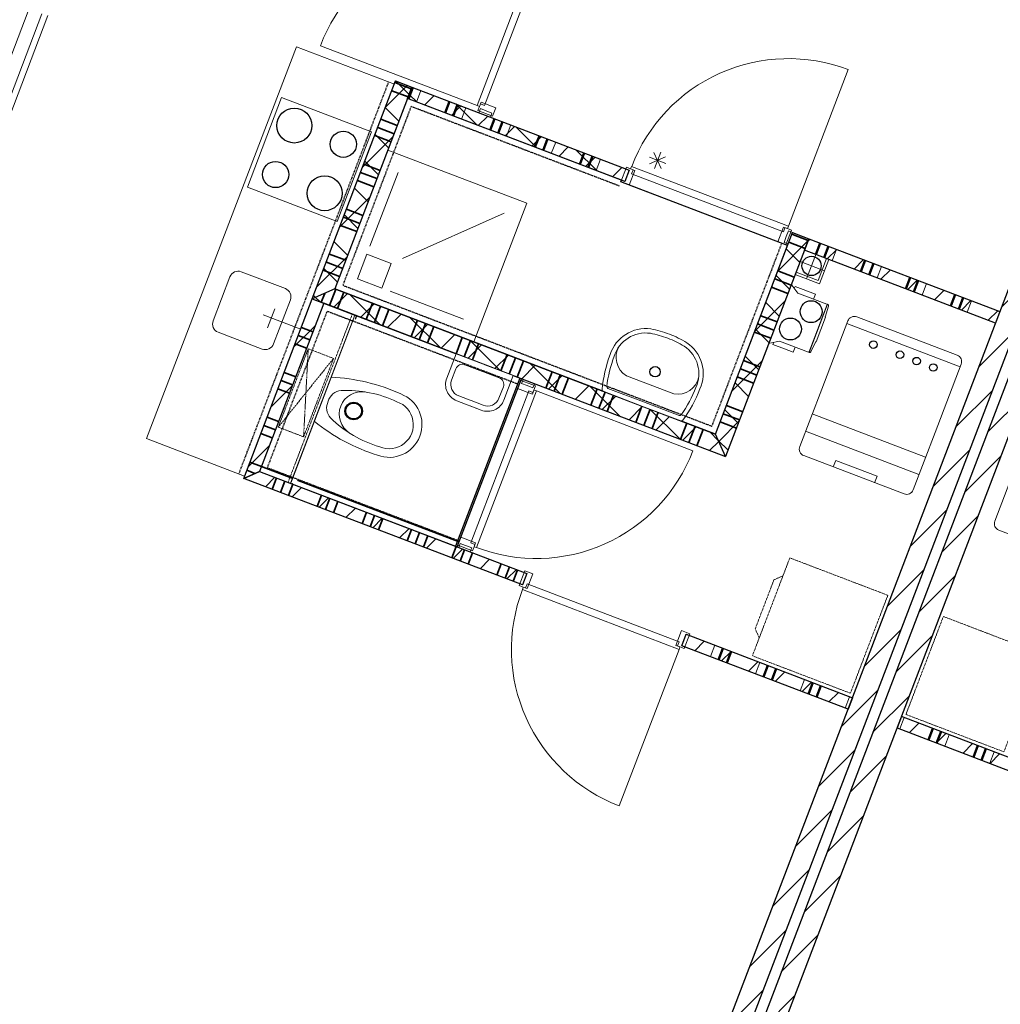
# Model space of a CAD drawing. Extents: x -1000932 to 2054797, y 285738 to 764020.
# Tile 77 of 256: x -323336 to -317727, y 579000 to 584634. Entities that reach past the tile are written whole.
import ezdxf

# ---------------------------------------------------------------- set-up
doc = ezdxf.new("R2010")
doc.units = 0
doc.header["$MEASUREMENT"] = 0
doc.set_wipeout_variables(frame=1)
doc.linetypes.add('DASHED', pattern=[0.75, 0.5, -0.25])
doc.layers.add('31.', color=7, linetype='CONTINUOUS')
doc.layers.add('HATCH_REACTORS', color=7, linetype='CONTINUOUS')
pattern_1 = [(45, (-31791.21, 918770.12), (106.06602, -106.066015), [])]
pattern_2 = [(135, (-31791.21, 918982.25), (106.066017, 106.06602), [])]

msp = doc.modelspace()

# ---------------------------------------------------------------- hatches: boundary and pattern name
at = {"layer": '31.', "linetype": 'Continuous'}
h = msp.add_hatch(dxfattribs=at)
h.set_pattern_fill('ARKEY_P_050A40_12', style=0, pattern_type=0)
h.set_pattern_definition(pattern_1)
h.paths.add_polyline_path([(-320096.901, 576428.154), (-320208.994, 576470.967), (-316302.026, 586700.248), (-316189.932, 586657.404)], flags=0)
h = msp.add_hatch(dxfattribs=at)
h.set_pattern_fill('ARKEY_P_050A40_12', style=0, pattern_type=0)
h.set_pattern_definition(pattern_1)
h.paths.add_polyline_path([(-320040.838, 576406.748), (-319928.744, 576363.904), (-316021.776, 586593.186), (-316133.869, 586635.998)], flags=0)
h = msp.add_hatch(dxfattribs=at)
h.set_pattern_fill('ARKEY_P_050A40_17', style=0, pattern_type=0)
h.set_pattern_definition(pattern_2)
h.paths.add_polyline_path([(-321532.932, 583094.279), (-321662.026, 583036.561), (-321185.713, 584283.686), (-321092.276, 584247.998)], flags=0)
h = msp.add_hatch(dxfattribs=at)
h.set_pattern_fill('ARKEY_P_050A40_18', style=0, pattern_type=0)
h.set_pattern_definition(pattern_1)
h.paths.add_polyline_path([(-321532.932, 583094.279), (-321662.026, 583036.561), (-321185.713, 584283.686), (-321092.276, 584247.998)], flags=0)
h = msp.add_hatch(dxfattribs=at)
h.set_pattern_fill('ARKEY_P_050A40_17', style=0, pattern_type=0)
h.set_pattern_definition(pattern_2)
h.paths.add_polyline_path([(-319849.807, 583773.467), (-319874.807, 583708.061), (-321117.244, 584182.592), (-321092.276, 584247.998)], flags=0)
h = msp.add_hatch(dxfattribs=at)
h.set_pattern_fill('ARKEY_P_050A40_18', style=0, pattern_type=0)
h.set_pattern_definition(pattern_1)
h.paths.add_polyline_path([(-319849.807, 583773.467), (-319874.807, 583708.061), (-321117.244, 584182.592), (-321092.276, 584247.998)], flags=0)
h = msp.add_hatch(dxfattribs=at)
h.set_pattern_fill('ARKEY_P_050A40_17', style=0, pattern_type=0)
h.set_pattern_definition(pattern_2)
h.paths.add_polyline_path([(-319298.557, 582133.842), (-319356.276, 582262.936), (-318915.651, 583416.654), (-318822.213, 583380.967)], flags=0)
h = msp.add_hatch(dxfattribs=at)
h.set_pattern_fill('ARKEY_P_050A40_18', style=0, pattern_type=0)
h.set_pattern_definition(pattern_1)
h.paths.add_polyline_path([(-319298.557, 582133.842), (-319356.276, 582262.936), (-318915.651, 583416.654), (-318822.213, 583380.967)], flags=0)
h = msp.add_hatch(dxfattribs=at)
h.set_pattern_fill('ARKEY_P_050A40_12', style=0, pattern_type=0)
h.set_pattern_definition(pattern_1)
h.paths.add_polyline_path([(-317729.244, 582963.529), (-317754.213, 582898.123), (-318847.182, 583315.592), (-318822.213, 583380.967)], flags=0)
h = msp.add_hatch(dxfattribs=at)
h.set_pattern_fill('ARKEY_P_050A40_17', style=0, pattern_type=0)
h.set_pattern_definition(pattern_2)
h.paths.add_polyline_path([(-319298.557, 582133.842), (-319356.276, 582262.936), (-321532.932, 583094.279), (-321662.026, 583036.561)], flags=0)
h = msp.add_hatch(dxfattribs=at)
h.set_pattern_fill('ARKEY_P_050A40_18', style=0, pattern_type=0)
h.set_pattern_definition(pattern_1)
h.paths.add_polyline_path([(-319298.557, 582133.842), (-319356.276, 582262.936), (-321532.932, 583094.279), (-321662.026, 583036.561)], flags=0)
h = msp.add_hatch(dxfattribs=at)
h.set_pattern_fill('ARKEY_P_050A40_12', style=0, pattern_type=0)
h.set_pattern_definition(pattern_1)
h.paths.add_polyline_path([(-321662.026, 583036.561), (-321596.619, 583011.561), (-321964.151, 582049.373), (-322054.494, 582008.936)], flags=0)
h = msp.add_hatch(dxfattribs=at)
h.set_pattern_fill('ARKEY_P_050A40_12', style=0, pattern_type=0)
h.set_pattern_definition(pattern_1)
h.paths.add_polyline_path([(-322054.494, 582008.936), (-321964.151, 582049.373), (-320434.432, 581465.092), (-320459.401, 581399.717)], flags=0)
h = msp.add_hatch(dxfattribs=at)
h.set_pattern_fill('ARKEY_P_050A40_12', style=0, pattern_type=0)
h.set_pattern_definition(pattern_1)
h.paths.add_polyline_path([(-319548.557, 581051.842), (-319523.588, 581117.217), (-318573.057, 580754.186), (-318598.026, 580688.779)], flags=0)
h = msp.add_hatch(dxfattribs=at)
h.set_pattern_fill('ARKEY_P_050A40_12', style=0, pattern_type=0)
h.set_pattern_definition(pattern_1)
h.paths.add_polyline_path([(-317367.244, 580218.686), (-317342.276, 580284.092), (-318292.807, 580647.123), (-318317.776, 580581.748)], flags=0)

# ---------------------------------------------------------------- linework, layer by layer
at = {"layer": '31.', "color": 7, "linetype": 'Continuous', "lineweight": 35}
for p, q in [((-321189.276, 584274.342), (-321095.838, 584238.654)), ((-321207.119, 584227.623), (-321113.682, 584191.936)), ((-321269.557, 584064.154), (-321176.119, 584028.467)), ((-321269.557, 584064.154), (-321176.119, 584028.467)), ((-321287.401, 584017.436), (-321193.963, 583981.748)), ((-321305.244, 583970.748), (-321211.807, 583935.061)), ((-321385.526, 583760.529), (-321292.088, 583724.873)), ((-321367.682, 583807.248), (-321274.244, 583771.561)), ((-321367.682, 583807.248), (-321274.244, 583771.561)), ((-321403.369, 583713.842), (-321309.932, 583678.154)), ((-321465.776, 583550.342), (-321372.369, 583514.654)), ((-321465.776, 583550.342), (-321372.369, 583514.654)), ((-321483.619, 583503.623), (-321390.213, 583467.967)), ((-321501.463, 583456.936), (-321408.057, 583421.248)), ((-318937.057, 583360.623), (-318843.619, 583324.904)), ((-318919.213, 583407.311), (-318825.776, 583371.623)), ((-321581.744, 583246.748), (-321488.338, 583211.061)), ((-321563.901, 583293.436), (-321470.494, 583257.779)), ((-321563.901, 583293.436), (-321470.494, 583257.779)), ((-321599.588, 583200.029), (-321506.182, 583164.342)), ((-318999.494, 583197.123), (-318906.057, 583161.436)), ((-318999.494, 583197.123), (-318906.057, 583161.436)), ((-319017.338, 583150.404), (-318923.901, 583114.717)), ((-321563.932, 582999.092), (-321528.244, 583092.498)), ((-319035.182, 583103.717), (-318941.744, 583068.029)), ((-321610.651, 583016.936), (-321591.026, 583068.311)), ((-321610.651, 583016.936), (-321591.026, 583068.311)), ((-321517.213, 582981.279), (-321481.557, 583074.654)), ((-321353.744, 582918.811), (-321318.057, 583012.217)), ((-321353.744, 582918.811), (-321318.057, 583012.217)), ((-321307.026, 582900.998), (-321271.369, 582994.373)), ((-321260.307, 582883.154), (-321224.651, 582976.529)), ((-321096.838, 582820.717), (-321061.182, 582914.092)), ((-321096.838, 582820.717), (-321061.182, 582914.092)), ((-319097.619, 582940.217), (-319004.182, 582904.529)), ((-319097.619, 582940.217), (-319004.182, 582904.529)), ((-321659.057, 582848.092), (-321724.463, 582873.092)), ((-321050.119, 582802.873), (-321014.463, 582896.248)), ((-321003.432, 582785.029), (-320967.744, 582878.404)), ((-319115.463, 582893.498), (-319022.026, 582857.842)), ((-321676.901, 582801.404), (-321742.307, 582826.373)), ((-320839.932, 582722.592), (-320804.276, 582815.967)), ((-320839.932, 582722.592), (-320804.276, 582815.967)), ((-320793.244, 582704.748), (-320757.557, 582798.123)), ((-319133.276, 582846.811), (-319039.869, 582811.123)), ((-321694.744, 582754.686), (-321760.151, 582779.654)), ((-321694.744, 582754.686), (-321760.151, 582779.654)), ((-320746.526, 582686.904), (-320710.838, 582780.279)), ((-320583.026, 582624.467), (-320547.369, 582717.842)), ((-320583.026, 582624.467), (-320547.369, 582717.842)), ((-320536.338, 582606.623), (-320500.651, 582700.029)), ((-320489.619, 582588.779), (-320453.963, 582682.186)), ((-319195.744, 582683.311), (-319102.307, 582647.654)), ((-319195.744, 582683.311), (-319102.307, 582647.654)), ((-319213.557, 582636.623), (-319120.151, 582600.936)), ((-321775.026, 582544.498), (-321840.432, 582569.467)), ((-321757.182, 582591.217), (-321822.588, 582616.186)), ((-320326.151, 582526.311), (-320290.463, 582619.748)), ((-320326.151, 582526.311), (-320290.463, 582619.748)), ((-320279.432, 582508.467), (-320243.776, 582601.904)), ((-320232.744, 582490.623), (-320197.057, 582584.061)), ((-319231.401, 582589.904), (-319137.994, 582554.217)), ((-321792.869, 582497.779), (-321858.276, 582522.779)), ((-321792.869, 582497.779), (-321858.276, 582522.779)), ((-320069.244, 582428.186), (-320033.557, 582521.623)), ((-320069.244, 582428.186), (-320033.557, 582521.623)), ((-320022.557, 582410.342), (-319986.869, 582503.779)), ((-319975.838, 582392.529), (-319940.151, 582485.936)), ((-319812.338, 582330.061), (-319776.682, 582423.498)), ((-319812.338, 582330.061), (-319776.682, 582423.498)), ((-319765.651, 582312.248), (-319729.963, 582405.654)), ((-319293.838, 582426.404), (-319200.432, 582390.748)), ((-319293.838, 582426.404), (-319200.432, 582390.748)), ((-321855.307, 582334.311), (-321920.682, 582359.279)), ((-319718.932, 582294.404), (-319683.244, 582387.811)), ((-319311.682, 582379.717), (-319218.276, 582344.029)), ((-321873.151, 582287.623), (-321938.526, 582312.561)), ((-319555.463, 582231.967), (-319519.776, 582325.373)), ((-319555.463, 582231.967), (-319519.776, 582325.373)), ((-319508.744, 582214.123), (-319473.057, 582307.529)), ((-319462.026, 582196.279), (-319426.338, 582289.686)), ((-319329.526, 582332.998), (-319236.119, 582297.311)), ((-321890.994, 582240.904), (-321956.369, 582265.873)), ((-321890.994, 582240.904), (-321956.369, 582265.873)), ((-321953.432, 582077.404), (-322018.807, 582102.373)), ((-322054.463, 582008.967), (-322054.494, 582008.967)), ((-322054.463, 582008.967), (-322054.494, 582008.967)), ((-321989.932, 582037.842), (-322036.651, 582055.686)), ((-321866.026, 582011.904), (-321890.994, 581946.498)), ((-321819.338, 581994.061), (-321844.307, 581928.654)), ((-321772.619, 581976.217), (-321797.588, 581910.811)), ((-321772.619, 581976.217), (-321797.588, 581910.811)), ((-321609.119, 581913.779), (-321634.119, 581848.373)), ((-321562.432, 581895.936), (-321587.401, 581830.529)), ((-321515.713, 581878.092), (-321540.682, 581812.686)), ((-321515.713, 581878.092), (-321540.682, 581812.686)), ((-321352.244, 581815.654), (-321377.213, 581750.248)), ((-321305.526, 581797.811), (-321330.494, 581732.404)), ((-321258.807, 581779.967), (-321283.807, 581714.592)), ((-321258.807, 581779.967), (-321283.807, 581714.592)), ((-321095.338, 581717.529), (-321120.307, 581652.154)), ((-321048.619, 581699.686), (-321073.588, 581634.311)), ((-321001.901, 581681.842), (-321026.901, 581616.467)), ((-321001.901, 581681.842), (-321026.901, 581616.467)), ((-320838.432, 581619.404), (-320863.401, 581554.029)), ((-320791.713, 581601.561), (-320816.713, 581536.186)), ((-320745.026, 581583.717), (-320769.994, 581518.342)), ((-320745.026, 581583.717), (-320769.994, 581518.342)), ((-320581.526, 581521.279), (-320606.526, 581455.904)), ((-320534.838, 581503.467), (-320559.807, 581438.061)), ((-320488.119, 581485.623), (-320513.088, 581420.217)), ((-320488.119, 581485.623), (-320513.088, 581420.217))]:
    msp.add_line(p, q, dxfattribs=at)
at = {"layer": '31.', "color": 7, "linetype": 'Continuous', "lineweight": 50}
for p, q in [((-321112.588, 584180.811), (-321087.619, 584246.217)), ((-320902.401, 584100.529), (-320877.432, 584165.936)), ((-320855.682, 584082.686), (-320830.713, 584148.092)), ((-320645.494, 584002.404), (-320620.526, 584067.811)), ((-320598.776, 583984.561), (-320573.807, 584049.967)), ((-320388.588, 583904.279), (-320363.619, 583969.717)), ((-320341.901, 583886.467), (-320316.901, 583951.873)), ((-320131.682, 583806.186), (-320106.713, 583871.592)), ((-320084.994, 583788.342), (-320059.994, 583853.748)), ((-318781.807, 583290.623), (-318756.838, 583355.998)), ((-318735.088, 583272.779), (-318710.119, 583338.154)), ((-318524.901, 583192.498), (-318499.932, 583257.873)), ((-318478.182, 583174.654), (-318453.213, 583240.029)), ((-318267.994, 583094.342), (-318243.026, 583159.748)), ((-318221.307, 583076.529), (-318196.307, 583141.904)), ((-318011.119, 582996.248), (-317986.119, 583061.623)), ((-317964.401, 582978.404), (-317939.432, 583043.779)), ((-319313.401, 581036.936), (-319338.369, 580971.592)), ((-319266.682, 581019.092), (-319291.651, 580953.748)), ((-319056.494, 580938.811), (-319081.463, 580873.467)), ((-319009.776, 580920.967), (-319034.776, 580855.592)), ((-318799.588, 580840.686), (-318824.588, 580775.311)), ((-318752.901, 580822.873), (-318777.869, 580757.467)), ((-318137.932, 580513.061), (-318112.963, 580578.436)), ((-318091.244, 580495.217), (-318066.244, 580560.592)), ((-317881.057, 580414.936), (-317856.057, 580480.311)), ((-317834.338, 580397.092), (-317809.369, 580462.467))]:
    msp.add_line(p, q, dxfattribs=at)
at = {"layer": '31.', "color": 7, "linetype": 'Continuous', "lineweight": 13}
for p, q in [((-321065.869, 584162.967), (-321040.901, 584228.373)), ((-320902.401, 584100.529), (-320877.432, 584165.936)), ((-320808.963, 584064.842), (-320783.994, 584130.248)), ((-320645.494, 584002.404), (-320620.526, 584067.811)), ((-320552.088, 583966.748), (-320527.088, 584032.123)), ((-320388.588, 583904.279), (-320363.619, 583969.717)), ((-320295.182, 583868.623), (-320270.182, 583934.029)), ((-320131.682, 583806.186), (-320106.713, 583871.592)), ((-320038.276, 583770.498), (-320013.307, 583835.904)), ((-318781.807, 583290.623), (-318756.838, 583355.998)), ((-318688.369, 583254.936), (-318663.401, 583320.311)), ((-318524.901, 583192.498), (-318499.932, 583257.873)), ((-318431.463, 583156.842), (-318406.526, 583222.186)), ((-318267.994, 583094.342), (-318243.026, 583159.748)), ((-318174.588, 583058.686), (-318149.619, 583124.061)), ((-318011.119, 582996.248), (-317986.119, 583061.623)), ((-317917.682, 582960.561), (-317892.713, 583025.936)), ((-319360.119, 581054.779), (-319385.088, 580989.404)), ((-319266.682, 581019.092), (-319291.651, 580953.748)), ((-319103.213, 580956.654), (-319128.182, 580891.311)), ((-319009.776, 580920.967), (-319034.776, 580855.592)), ((-318846.307, 580858.529), (-318871.276, 580793.154)), ((-318752.901, 580822.873), (-318777.869, 580757.467)), ((-318589.401, 580760.404), (-318614.401, 580695.029)), ((-318301.432, 580575.498), (-318276.463, 580640.873)), ((-318137.932, 580513.061), (-318112.963, 580578.436)), ((-318044.526, 580477.373), (-318019.557, 580542.748)), ((-317881.057, 580414.936), (-317856.057, 580480.311)), ((-317787.619, 580379.248), (-317762.651, 580444.654))]:
    msp.add_line(p, q, dxfattribs=at)
at = {"layer": '31.', "color": 253, "linetype": 'Continuous', "lineweight": 25}
for p, q in [((-321409.807, 582940.217), (-321777.307, 581977.998)), ((-320475.619, 582583.404), (-320843.119, 581621.217))]:
    msp.add_line(p, q, dxfattribs=at)
at = {"layer": '31.', "color": 253, "linetype": 'Continuous', "lineweight": 35}
msp.add_line((-320823.026, 581645.623), (-321953.463, 582077.373), dxfattribs=at)
at = {"layer": '31.', "color": 7, "linetype": 'Continuous', "lineweight": 25, "ltscale": 10}
for points in [[(-320208.994, 576470.967), (-316302.026, 586700.248)], [(-316189.932, 586657.404), (-320096.901, 576428.154)], [(-316133.869, 586635.998), (-320040.838, 576406.748)], [(-319928.744, 576363.904), (-316021.776, 586593.186)]]:
    msp.add_lwpolyline(points, dxfattribs=at)
at = {"layer": '31.', "color": 7, "linetype": 'Continuous', "lineweight": 13, "ltscale": 10}
for points in [[(-320377.963, 585039.217, 0.41421358), (-321616.026, 584485.498), (-320720.119, 584143.311)], [(-319835.307, 583794.654, -0.41421358), (-318597.244, 584348.373), (-318939.401, 583452.498)], [(-320722.713, 581613.998, 0.41421358), (-319484.963, 582167.561), (-320380.619, 582509.654)], [(-320460.151, 581373.248, 0.41421358), (-319906.588, 580135.498), (-319564.494, 581031.154)]]:
    msp.add_lwpolyline(points, format="xyb", dxfattribs=at)
at = {"layer": '31.', "color": 7, "linetype": 'Continuous', "lineweight": 18, "ltscale": 10}
for points in [[(-320345.494, 585012.092), (-320677.401, 584143.061), (-320700.776, 584151.998), (-320706.119, 584137.967), (-320720.119, 584143.311), (-320377.838, 585039.561), (-320363.494, 585035.029), (-320368.838, 585020.998), (-320345.494, 585012.092)], [(-323286.651, 584682.561), (-323595.651, 583873.561)], [(-323208.338, 584667.623), (-323527.307, 583832.467)], [(-323174.088, 584657.748), (-323495.213, 583816.998)], [(-321662.026, 583036.561), (-321185.713, 584283.686)], [(-321185.713, 584283.686), (-321092.276, 584247.998)], [(-321092.276, 584247.998), (-321532.932, 583094.279)], [(-321117.244, 584182.592), (-321092.276, 584247.998)], [(-321092.276, 584247.998), (-319849.807, 583773.467)], [(-322033.276, 583676.092), (-321519.463, 583479.873), (-321323.588, 583992.717), (-321837.369, 584188.967), (-322033.276, 583676.092)], [(-319874.807, 583708.061), (-321117.244, 584182.592)], [(-320667.651, 584112.561), (-320700.338, 584125.061), (-320709.276, 584101.717), (-320643.869, 584076.717), (-320634.963, 584100.092), (-320667.651, 584112.561)], [(-320738.869, 582790.998), (-320435.588, 583585.061), (-321229.651, 583888.342)], [(-321332.463, 583338.873), (-321171.901, 583759.248)], [(-319849.807, 583773.467), (-319874.807, 583708.061)], [(-319836.713, 583752.404), (-318967.713, 583420.467), (-318958.776, 583443.842), (-318944.776, 583438.467), (-318939.401, 583452.498), (-319835.651, 583794.811), (-319841.807, 583781.092), (-319827.807, 583775.748), (-319836.713, 583752.404)], [(-319000.244, 583363.311), (-319850.338, 583687.998)], [(-321145.619, 583267.498), (-320564.682, 583527.311)], [(-319356.276, 582262.936), (-318915.651, 583416.654)], [(-318951.494, 583392.873), (-318938.994, 583425.561), (-318915.651, 583416.654), (-318940.619, 583351.248), (-318963.963, 583360.186), (-318951.494, 583392.873)], [(-318915.651, 583416.654), (-318822.213, 583380.967)], [(-318822.213, 583380.967), (-319298.557, 582133.842)], [(-318847.182, 583315.592), (-318822.213, 583380.967)], [(-318822.213, 583380.967), (-317729.244, 582963.529)], [(-317754.213, 582898.123), (-318847.182, 583315.592)], [(-318900.713, 583175.436), (-318760.588, 583121.936), (-318707.057, 583262.061)], [(-318895.369, 583189.467), (-318769.244, 583141.311), (-318721.088, 583267.404)], [(-318881.526, 583253.748), (-318732.057, 583196.654)], [(-318778.244, 583299.936), (-318835.338, 583150.467)], [(-319356.276, 582262.936), (-321532.932, 583094.279)], [(-321216.994, 583080.654), (-320796.619, 582920.092)], [(-322054.494, 582008.936), (-321662.026, 583036.561)], [(-321662.026, 583036.561), (-321596.619, 583011.561)], [(-321662.026, 583036.561), (-319298.557, 582133.842)], [(-321596.619, 583011.561), (-321964.151, 582049.373)], [(-321917.588, 582871.904), (-321876.557, 582979.311)], [(-317729.244, 582963.529), (-317754.213, 582898.123)], [(-317974.182, 582714.529), (-318547.776, 582933.592)], [(-317956.619, 582648.404), (-318604.963, 582896.029)], [(-320433.088, 582540.404), (-320400.401, 582527.904), (-320391.494, 582551.279), (-320456.869, 582576.248), (-320465.807, 582552.904), (-320433.088, 582540.404)], [(-320755.244, 581640.904), (-320423.338, 582509.904), (-320399.994, 582500.998), (-320394.619, 582514.998), (-320380.619, 582509.654), (-320722.932, 581613.436), (-320737.244, 581617.967), (-320731.901, 581631.967), (-320755.244, 581640.904)], [(-318802.463, 582378.873), (-318154.151, 582131.248)], [(-318840.713, 582278.717), (-318192.401, 582031.092)], [(-318682.276, 582075.092), (-318667.994, 582112.436), (-318431.994, 582022.311), (-318446.276, 581984.936)], [(-320459.401, 581399.717), (-322054.494, 582008.936)], [(-321964.151, 582049.373), (-320434.432, 581465.092)], [(-320791.682, 581601.561), (-320758.994, 581589.061), (-320750.057, 581612.436), (-320815.463, 581637.404), (-320824.369, 581614.029), (-320791.682, 581601.561)], [(-320434.432, 581465.092), (-320459.401, 581399.717)], [(-320433.244, 581405.779), (-319564.244, 581073.873), (-319573.151, 581050.529), (-319559.151, 581045.154), (-319564.494, 581031.154), (-320460.713, 581373.467), (-320456.182, 581387.779), (-320442.182, 581382.436), (-320433.244, 581405.779)], [(-319548.557, 581051.842), (-319523.588, 581117.217)], [(-319523.588, 581117.217), (-318573.057, 580754.186)], [(-318598.026, 580688.779), (-319548.557, 581051.842)], [(-318573.057, 580754.186), (-318598.026, 580688.779)], [(-318292.807, 580647.123), (-318317.776, 580581.748)], [(-317342.276, 580284.092), (-318292.807, 580647.123)], [(-318317.776, 580581.748), (-317367.244, 580218.686)]]:
    msp.add_lwpolyline(points, dxfattribs=at)
for points in [[(-320706.119, 584137.967), (-320697.213, 584161.342), (-320613.119, 584129.217), (-320630.963, 584082.498), (-320715.026, 584114.623)], [(-319841.588, 583780.998), (-319818.213, 583772.092), (-319850.338, 583687.998), (-319897.057, 583705.842), (-319864.932, 583789.936)], [(-318944.776, 583438.467), (-318968.119, 583447.404), (-319000.244, 583363.311), (-318953.526, 583345.498), (-318921.401, 583429.561)], [(-320394.619, 582514.998), (-320403.557, 582491.654), (-320487.619, 582523.779), (-320469.776, 582570.467), (-320385.713, 582538.373)], [(-320737.151, 581618.186), (-320728.244, 581641.561), (-320812.307, 581673.654), (-320830.151, 581626.967), (-320746.088, 581594.842)], [(-320455.963, 581387.686), (-320432.588, 581378.779), (-320400.494, 581462.842), (-320447.213, 581480.686), (-320479.307, 581396.623)], [(-319559.151, 581045.154), (-319582.494, 581054.092), (-319550.369, 581138.154), (-319503.682, 581120.311), (-319535.776, 581036.248)]]:
    msp.add_lwpolyline(points, close=True, dxfattribs=at)
at = {"layer": '31.', "color": 7, "linetype": 'Continuous', "lineweight": 13, "ltscale": 10}
for points in [[(-319667.088, 583783.561), (-319707.901, 583874.842)], [(-319669.651, 583875.904), (-319705.338, 583782.498)], [(-319640.776, 583811.373), (-319734.213, 583847.029)], [(-319641.838, 583849.623), (-319733.151, 583808.779)]]:
    msp.add_lwpolyline(points, dxfattribs=at)
at = {"layer": '31.', "color": 7, "linetype": 'Continuous', "lineweight": 18, "ltscale": 10}
for points in [[(-318100.026, 582272.967), (-317951.088, 582662.904, 0.41421354), (-317974.182, 582714.529), (-318547.776, 582933.592, 0.41421358), (-318599.432, 582910.498), (-318748.338, 582520.592)], [(-318100.026, 582272.967), (-318225.838, 581943.561, -0.41421358), (-318277.463, 581920.467), (-318851.057, 582139.561, -0.41421358), (-318874.151, 582191.186), (-318748.338, 582520.592)], [(-317632.932, 582094.561), (-317758.744, 581765.154, 0.41421358), (-317735.651, 581713.529), (-317162.057, 581494.467, 0.41421358), (-317110.432, 581517.561), (-316984.619, 581846.936)]]:
    msp.add_lwpolyline(points, format="xyb", dxfattribs=at)
at = {"layer": '31.', "color": 7, "linetype": 'DASHED', "lineweight": 18, "ltscale": 10}
for points in [[(-318370.526, 581340.498), (-318584.619, 580779.998), (-319145.119, 580994.092), (-318931.026, 581554.592)], [(-318052.901, 581219.186), (-318266.994, 580658.686), (-317706.494, 580444.592), (-317492.401, 581005.123)]]:
    msp.add_lwpolyline(points, close=True, dxfattribs=at)
msp.add_lwpolyline([(-318970.276, 581451.811), (-319021.932, 581428.717), (-319128.963, 581148.467), (-319105.869, 581096.842)], dxfattribs=at)
at = {"layer": '31.', "color": 7, "linetype": 'Continuous'}
for centre, radius in [((-321764.869, 584028.529), 99.992), ((-321484.588, 583921.498), 74.995), ((-321871.901, 583748.279), 74.995), ((-321591.651, 583641.217), 99.992), ((-318806.776, 583225.217), 54.996), ((-318453.182, 582774.904), 21.584), ((-318301.182, 582716.842), 21.613), ((-318205.901, 582680.467), 21.602), ((-318110.619, 582644.061), 21.613)]:
    msp.add_circle(centre, radius, dxfattribs=at)
at = {"layer": 'HATCH_REACTORS', "ltscale": 10}
for points in [[(-320096.901, 576428.154), (-320208.994, 576470.967), (-316302.026, 586700.248), (-316189.932, 586657.404)], [(-320040.838, 576406.748), (-319928.744, 576363.904), (-316021.776, 586593.186), (-316133.869, 586635.998)], [(-321532.932, 583094.279), (-321662.026, 583036.561), (-321185.713, 584283.686), (-321092.276, 584247.998)], [(-321532.932, 583094.279), (-321662.026, 583036.561), (-321185.713, 584283.686), (-321092.276, 584247.998)], [(-321532.932, 583094.279), (-321662.026, 583036.561), (-321185.713, 584283.686), (-321092.276, 584247.998)], [(-321532.932, 583094.279), (-321662.026, 583036.561), (-321185.713, 584283.686), (-321092.276, 584247.998)], [(-319849.807, 583773.467), (-319874.807, 583708.061), (-321117.244, 584182.592), (-321092.276, 584247.998)], [(-319849.807, 583773.467), (-319874.807, 583708.061), (-321117.244, 584182.592), (-321092.276, 584247.998)], [(-319849.807, 583773.467), (-319874.807, 583708.061), (-321117.244, 584182.592), (-321092.276, 584247.998)], [(-319849.807, 583773.467), (-319874.807, 583708.061), (-321117.244, 584182.592), (-321092.276, 584247.998)], [(-319298.557, 582133.842), (-319356.276, 582262.936), (-318915.651, 583416.654), (-318822.213, 583380.967)], [(-319298.557, 582133.842), (-319356.276, 582262.936), (-318915.651, 583416.654), (-318822.213, 583380.967)], [(-319298.557, 582133.842), (-319356.276, 582262.936), (-318915.651, 583416.654), (-318822.213, 583380.967)], [(-319298.557, 582133.842), (-319356.276, 582262.936), (-318915.651, 583416.654), (-318822.213, 583380.967)], [(-317729.244, 582963.529), (-317754.213, 582898.123), (-318847.182, 583315.592), (-318822.213, 583380.967)], [(-317729.244, 582963.529), (-317754.213, 582898.123), (-318847.182, 583315.592), (-318822.213, 583380.967)], [(-317729.244, 582963.529), (-317754.213, 582898.123), (-318847.182, 583315.592), (-318822.213, 583380.967)], [(-319298.557, 582133.842), (-319356.276, 582262.936), (-321532.932, 583094.279), (-321662.026, 583036.561)], [(-319298.557, 582133.842), (-319356.276, 582262.936), (-321532.932, 583094.279), (-321662.026, 583036.561)], [(-319298.557, 582133.842), (-319356.276, 582262.936), (-321532.932, 583094.279), (-321662.026, 583036.561)], [(-319298.557, 582133.842), (-319356.276, 582262.936), (-321532.932, 583094.279), (-321662.026, 583036.561)], [(-321662.026, 583036.561), (-321596.619, 583011.561), (-321964.151, 582049.373), (-322054.494, 582008.936)], [(-321662.026, 583036.561), (-321596.619, 583011.561), (-321964.151, 582049.373), (-322054.494, 582008.936)], [(-321662.026, 583036.561), (-321596.619, 583011.561), (-321964.151, 582049.373), (-322054.494, 582008.936)], [(-321596.619, 583011.561), (-321964.151, 582049.373), (-320833.713, 581617.623), (-320466.213, 582579.811)], [(-321596.619, 583011.561), (-321964.151, 582049.373), (-320833.713, 581617.623), (-320466.213, 582579.811)], [(-322054.494, 582008.936), (-321964.151, 582049.373), (-320434.432, 581465.092), (-320459.401, 581399.717)], [(-322054.494, 582008.936), (-321964.151, 582049.373), (-320434.432, 581465.092), (-320459.401, 581399.717)], [(-322054.494, 582008.936), (-321964.151, 582049.373), (-320434.432, 581465.092), (-320459.401, 581399.717)], [(-319548.557, 581051.842), (-319523.588, 581117.217), (-318573.057, 580754.186), (-318598.026, 580688.779)], [(-319548.557, 581051.842), (-319523.588, 581117.217), (-318573.057, 580754.186), (-318598.026, 580688.779)], [(-319548.557, 581051.842), (-319523.588, 581117.217), (-318573.057, 580754.186), (-318598.026, 580688.779)], [(-317367.244, 580218.686), (-317342.276, 580284.092), (-318292.807, 580647.123), (-318317.776, 580581.748)], [(-317367.244, 580218.686), (-317342.276, 580284.092), (-318292.807, 580647.123), (-318317.776, 580581.748)], [(-317367.244, 580218.686), (-317342.276, 580284.092), (-318292.807, 580647.123), (-318317.776, 580581.748)]]:
    msp.add_lwpolyline(points, close=True, dxfattribs=at)

# ---------------------------------------------------------------- next in the draw order: wipeouts: each hides what was drawn before it
for points in [[(-321784.869, 581986.248), (-321756.838, 581975.529), (-321398.744, 582913.092), (-321426.776, 582923.779)], [(-320676.401, 582660.092), (-320839.901, 582722.529), (-320893.401, 582582.404), (-320895.057, 582577.779), (-320896.463, 582573.092), (-320897.619, 582568.311), (-320898.588, 582563.498), (-320899.276, 582558.654), (-320899.744, 582553.748), (-320899.963, 582548.842), (-320899.963, 582543.936), (-320899.682, 582539.029), (-320899.213, 582534.154), (-320898.463, 582529.311), (-320897.494, 582524.498), (-320896.276, 582519.748), (-320894.838, 582515.061), (-320893.182, 582510.436), (-320891.276, 582505.904), (-320889.151, 582501.467), (-320886.838, 582497.154), (-320884.307, 582492.967), (-320881.557, 582488.873), (-320878.619, 582484.936), (-320875.494, 582481.154), (-320872.182, 582477.529), (-320868.713, 582474.092), (-320865.057, 582470.779), (-320861.244, 582467.686), (-320857.307, 582464.779), (-320853.213, 582462.061), (-320848.994, 582459.561), (-320844.651, 582457.248), (-320840.213, 582455.186), (-320835.682, 582453.311), (-320765.619, 582426.561)]]:
    msp.add_wipeout(points).dxf.layer = '31.'

# ---------------------------------------------------------------- next in the draw order: linework, layer by layer
at = {"layer": '31.', "color": 7, "linetype": 'Continuous', "lineweight": 18, "ltscale": 10}
for points in [[(-321883.619, 582778.654), (-321787.307, 583030.873, 0.41421361), (-321816.182, 583095.404), (-322068.401, 583191.748, 0.41421361), (-322132.932, 583162.873), (-322229.276, 582910.654, 0.41421361), (-322200.401, 582846.092), (-321948.182, 582749.779, 0.41421361), (-321883.619, 582778.654)], [(-320839.901, 582722.529), (-320893.401, 582582.404, 0.41421358), (-320835.682, 582453.311)], [(-320824.963, 582481.342, -0.41421358), (-320865.369, 582571.717)]]:
    msp.add_lwpolyline(points, format="xyb", dxfattribs=at)
for points in [[(-321728.026, 582863.717), (-321942.901, 582945.779)], [(-320840.401, 582637.092), (-320865.369, 582571.717)]]:
    msp.add_lwpolyline(points, dxfattribs=at)
at = {"layer": '31.', "color": 7, "linetype": 'DASHED', "lineweight": 18, "ltscale": 10}
msp.add_lwpolyline([(-321711.869, 582247.404), (-321685.401, 582751.092)], dxfattribs=at)

# ---------------------------------------------------------------- next in the draw order: wipeouts: each hides what was drawn before it
for points in [[(-320676.401, 582660.092), (-320512.932, 582597.654), (-320566.432, 582457.529), (-320568.307, 582452.998), (-320570.401, 582448.561), (-320572.682, 582444.217), (-320575.213, 582439.998), (-320577.901, 582435.904), (-320580.838, 582431.936), (-320583.932, 582428.154), (-320587.213, 582424.498), (-320590.682, 582421.029), (-320594.307, 582417.717), (-320598.088, 582414.592), (-320602.026, 582411.654), (-320606.088, 582408.904), (-320610.276, 582406.373), (-320614.619, 582404.029), (-320619.026, 582401.936), (-320623.557, 582400.029), (-320628.182, 582398.373), (-320632.869, 582396.936), (-320637.619, 582395.717), (-320642.432, 582394.748), (-320647.307, 582393.998), (-320652.182, 582393.498), (-320657.088, 582393.248), (-320661.994, 582393.248), (-320666.901, 582393.467), (-320671.776, 582393.936), (-320676.619, 582394.623), (-320681.463, 582395.561), (-320686.213, 582396.748), (-320690.932, 582398.154), (-320695.557, 582399.779), (-320765.619, 582426.561)], [(-321602.901, 582462.686), (-321651.057, 582336.561), (-321640.963, 582328.498), (-321630.807, 582320.529), (-321620.526, 582312.717), (-321610.182, 582304.998), (-321599.713, 582297.404), (-321589.182, 582289.936), (-321578.557, 582282.592), (-321567.838, 582275.373), (-321557.057, 582268.279), (-321546.182, 582261.311), (-321535.213, 582254.498), (-321524.182, 582247.779), (-321513.057, 582241.217), (-321501.869, 582234.779), (-321490.588, 582228.467), (-321479.244, 582222.279), (-321467.838, 582216.217), (-321456.369, 582210.311), (-321444.807, 582204.529), (-321433.182, 582198.904), (-321421.494, 582193.404), (-321409.744, 582188.029), (-321397.932, 582182.811), (-321386.057, 582177.717), (-321374.151, 582172.779), (-321362.151, 582167.967), (-321350.119, 582163.311), (-321338.026, 582158.779), (-321325.869, 582154.404), (-321313.651, 582150.154), (-321301.401, 582146.061), (-321289.119, 582142.123), (-321280.432, 582139.029), (-321271.619, 582136.404), (-321262.682, 582134.186), (-321253.651, 582132.436), (-321244.557, 582131.092), (-321235.401, 582130.248), (-321226.182, 582129.811), (-321216.994, 582129.842), (-321207.807, 582130.311), (-321198.651, 582131.248), (-321189.557, 582132.623), (-321180.526, 582134.467), (-321171.619, 582136.717), (-321162.807, 582139.436), (-321154.151, 582142.561), (-321145.651, 582146.123), (-321137.369, 582150.061), (-321129.244, 582154.436), (-321121.369, 582159.186), (-321113.744, 582164.342), (-321106.369, 582169.842), (-321099.276, 582175.717), (-321092.463, 582181.904), (-321085.994, 582188.436), (-321079.838, 582195.279), (-321074.026, 582202.404), (-321068.557, 582209.811), (-321063.463, 582217.498), (-321058.776, 582225.404), (-321054.463, 582233.529), (-321050.557, 582241.873), (-321047.057, 582250.373)]]:
    msp.add_wipeout(points).dxf.layer = '31.'

# ---------------------------------------------------------------- next in the draw order: linework, layer by layer
at = {"layer": '31.', "color": 7, "linetype": 'Continuous', "lineweight": 18, "ltscale": 10}
for points in [[(-320512.932, 582597.654), (-320839.901, 582722.529)], [(-320592.588, 582585.279), (-320788.776, 582660.186)], [(-320487.619, 582523.779), (-320812.307, 581673.654)], [(-320569.494, 582533.623), (-320594.463, 582468.248)], [(-320684.838, 582427.811), (-320824.963, 582481.342)], [(-320695.557, 582399.779), (-320835.682, 582453.311)]]:
    msp.add_lwpolyline(points, dxfattribs=at)
for points in [[(-320840.401, 582637.092, -0.41421361), (-320788.776, 582660.186)], [(-320512.932, 582597.654), (-320566.432, 582457.529, -0.41421375), (-320695.557, 582399.779)], [(-320569.494, 582533.623, 0.41421358), (-320592.588, 582585.279)], [(-320594.463, 582468.248, -0.41421375), (-320684.838, 582427.811)]]:
    msp.add_lwpolyline(points, format="xyb", dxfattribs=at)

# ---------------------------------------------------------------- next in the draw order: wipeouts: each hides what was drawn before it
msp.add_wipeout([(-321602.901, 582462.686), (-321554.713, 582588.779), (-321541.838, 582588.092), (-321528.932, 582587.217), (-321516.057, 582586.217), (-321503.213, 582585.061), (-321490.338, 582583.748), (-321477.526, 582582.279), (-321464.713, 582580.686), (-321451.901, 582578.904), (-321439.151, 582576.998), (-321426.401, 582574.936), (-321413.651, 582572.748), (-321400.963, 582570.373), (-321388.307, 582567.873), (-321375.651, 582565.217), (-321363.057, 582562.404), (-321350.463, 582559.436), (-321337.932, 582556.342), (-321325.432, 582553.092), (-321312.963, 582549.686), (-321300.557, 582546.154), (-321288.182, 582542.467), (-321275.838, 582538.623), (-321263.557, 582534.654), (-321251.307, 582530.529), (-321239.119, 582526.279), (-321226.994, 582521.873), (-321214.901, 582517.311), (-321202.869, 582512.623), (-321190.901, 582507.779), (-321178.963, 582502.811), (-321167.119, 582497.686), (-321155.307, 582492.436), (-321146.807, 582488.936), (-321138.463, 582485.029), (-321130.338, 582480.717), (-321122.432, 582476.029), (-321114.744, 582470.936), (-321107.338, 582465.467), (-321100.213, 582459.654), (-321093.369, 582453.498), (-321086.838, 582447.029), (-321080.651, 582440.217), (-321074.776, 582433.123), (-321069.276, 582425.748), (-321064.119, 582418.123), (-321059.369, 582410.248), (-321054.994, 582402.154), (-321051.057, 582393.842), (-321047.494, 582385.342), (-321044.369, 582376.686), (-321041.682, 582367.904), (-321039.401, 582358.967), (-321037.588, 582349.936), (-321036.182, 582340.842), (-321035.276, 582331.686), (-321034.776, 582322.498), (-321034.744, 582313.311), (-321035.182, 582304.123), (-321036.057, 582294.936), (-321037.369, 582285.842), (-321039.119, 582276.811), (-321041.338, 582267.873), (-321043.963, 582259.061), (-321047.057, 582250.373)]).dxf.layer = '31.'

# ---------------------------------------------------------------- next in the draw order: linework, layer by layer
for points in [[(-322049.151, 582022.967), (-322609.651, 582237.029), (-321753.338, 584479.061), (-321192.838, 584264.998)], [(-321419.151, 582943.779), (-321786.651, 581981.561)]]:
    msp.add_lwpolyline(points, dxfattribs=at)
at = {"layer": '31.', "color": 7, "linetype": 'DASHED', "lineweight": 25, "ltscale": 10}
msp.add_lwpolyline([(-320821.244, 581650.311), (-321918.963, 582069.561), (-321576.432, 582966.373), (-320478.713, 582547.123)], dxfattribs=at)
at = {"layer": '31.', "color": 7, "linetype": 'DASHED', "lineweight": 18, "ltscale": 10}
for points in [[(-321433.151, 582949.123), (-321800.651, 581986.936)], [(-321540.619, 582695.811), (-321856.682, 582302.686)]]:
    msp.add_lwpolyline(points, dxfattribs=at)
msp.add_lwpolyline([(-321711.869, 582247.404), (-321856.682, 582302.686), (-321685.401, 582751.092), (-321540.619, 582695.811)], close=True, dxfattribs=at)
at = {"layer": '31.', "color": 7, "linetype": 'Continuous', "lineweight": 18, "ltscale": 10}
for points in [[(-321651.057, 582336.561), (-321554.713, 582588.779, -0.09429178), (-321155.307, 582492.436, -0.99999885), (-321289.119, 582142.123, -0.09427324), (-321651.057, 582336.561)], [(-321571.119, 582450.529, -0.31080859), (-321497.713, 582512.436, -0.12355408), (-321178.307, 582447.998, -1.04162338), (-321276.619, 582190.561, -0.12353266), (-321557.651, 582355.467, -0.31080931), (-321571.119, 582450.529)], [(-321449.338, 582269.154, -0.8108893), (-321359.526, 582503.904)]]:
    msp.add_lwpolyline(points, format="xyb", dxfattribs=at)
at = {"layer": '31.', "color": 7, "linetype": 'Continuous'}
for radius in [50.01, 44.996]:
    msp.add_circle((-321425.401, 582394.873), radius, dxfattribs=at)
at = {"layer": 'HATCH_REACTORS', "ltscale": 10}
msp.add_lwpolyline([(-321117.244, 584182.592), (-321532.932, 583094.279), (-319356.276, 582262.936), (-318944.182, 583341.904), (-319897.057, 583705.842), (-319893.494, 583715.186)], close=True, dxfattribs=at)
msp.add_lwpolyline([(-321117.244, 584182.592), (-321532.932, 583094.279), (-319356.276, 582262.936), (-318944.182, 583341.904), (-319897.057, 583705.842), (-319893.494, 583715.186)], close=True, dxfattribs=at)

# ---------------------------------------------------------------- next in the draw order: wipeouts: each hides what was drawn before it
for points in [[(-321263.713, 583098.498), (-321403.838, 583152.029), (-321350.307, 583292.154), (-321210.182, 583238.623)], [(-319776.682, 582423.498), (-319998.463, 582508.217), (-319999.338, 582508.561), (-320000.932, 582509.529), (-320002.307, 582510.779), (-320003.432, 582512.279), (-320004.276, 582513.936), (-320004.776, 582515.748), (-320004.932, 582517.592), (-320004.869, 582518.529), (-319999.869, 582569.561), (-319976.651, 582669.717), (-319958.619, 582717.811), (-319952.994, 582735.623), (-319935.588, 582768.842), (-319912.713, 582798.498), (-319884.994, 582823.686), (-319853.276, 582843.686), (-319818.588, 582857.811), (-319781.963, 582865.686), (-319744.526, 582867.061), (-319725.994, 582864.467), (-319698.744, 582859.623), (-319645.432, 582844.623), (-319619.651, 582834.529)]]:
    msp.add_wipeout(points).dxf.layer = '31.'

# ---------------------------------------------------------------- next in the draw order: linework, layer by layer
at = {"layer": '31.', "color": 7, "linetype": 'DASHED', "lineweight": 25, "ltscale": 10}
msp.add_lwpolyline([(-322081.838, 582035.436), (-321225.526, 584277.467)], dxfattribs=at)
at = {"layer": '31.', "color": 7, "linetype": 'Continuous', "lineweight": 18, "ltscale": 10}
msp.add_lwpolyline([(-321263.713, 583098.498), (-321403.838, 583152.029), (-321350.307, 583292.154), (-321210.182, 583238.623)], close=True, dxfattribs=at)

# ---------------------------------------------------------------- next in the draw order: wipeouts: each hides what was drawn before it
msp.add_wipeout([(-319776.682, 582423.498), (-319554.869, 582338.779), (-319553.994, 582338.436), (-319552.151, 582338.092), (-319550.307, 582338.123), (-319548.463, 582338.467), (-319546.713, 582339.186), (-319545.151, 582340.186), (-319543.776, 582341.467), (-319543.244, 582342.217), (-319512.932, 582383.592), (-319463.494, 582473.717), (-319444.838, 582521.561), (-319437.182, 582538.592), (-319427.994, 582574.967), (-319425.307, 582612.311), (-319429.151, 582649.592), (-319439.463, 582685.592), (-319455.901, 582719.248), (-319477.963, 582749.529), (-319504.932, 582775.498), (-319520.494, 582785.936), (-319543.994, 582800.529), (-319593.744, 582824.904), (-319619.682, 582834.529)]).dxf.layer = '31.'

# ---------------------------------------------------------------- next in the draw order: linework, layer by layer
at = {"layer": '31.', "color": 7, "linetype": 'DASHED', "lineweight": 25, "ltscale": 10}
msp.add_lwpolyline([(-319905.963, 583682.498), (-321097.057, 584137.404), (-321487.744, 583114.498), (-319376.494, 582308.123), (-318976.869, 583354.404)], dxfattribs=at)
at = {"layer": '31.', "color": 7, "linetype": 'Continuous', "lineweight": 18, "ltscale": 10}
for points in [[(-319776.682, 582423.498), (-319998.463, 582508.217, -0.33781127), (-320004.838, 582518.529, -0.06542521), (-319958.651, 582717.811, -0.36579263), (-319725.994, 582864.436, -0.04987602), (-319619.682, 582834.529)], [(-319767.744, 582446.842), (-319971.494, 582524.654, -0.34489255), (-319977.838, 582535.248, -0.05893265), (-319935.369, 582708.654, -0.36974787), (-319728.526, 582839.623, -0.04912197), (-319628.557, 582811.279)], [(-319776.682, 582423.498), (-319554.869, 582338.779, 0.33781127), (-319543.244, 582342.217, 0.06542521), (-319444.838, 582521.561, 0.36579263), (-319520.494, 582785.936, 0.04987602), (-319619.682, 582834.529)], [(-319767.744, 582446.842), (-319563.994, 582369.029, 0.34489255), (-319552.213, 582372.686, 0.05893265), (-319468.276, 582530.248, 0.36974787), (-319535.151, 582765.748, 0.04912197), (-319628.557, 582811.279)], [(-319730.276, 582544.936), (-319865.744, 582596.686, -0.4081376), (-319907.557, 582764.154)], [(-319730.276, 582544.936), (-319594.838, 582493.217, 0.4081376), (-319451.994, 582590.186)]]:
    msp.add_lwpolyline(points, format="xyb", dxfattribs=at)
at = {"layer": '31.', "color": 7, "linetype": 'Continuous'}
msp.add_circle((-319701.744, 582619.686), 30, dxfattribs=at)

# ---------------------------------------------------------------- next in the draw order: wipeouts: each hides what was drawn before it
msp.add_wipeout([(-318853.901, 583110.779), (-318675.682, 583042.717), (-318817.057, 582672.498), (-318995.307, 582740.561)]).dxf.layer = '31.'

# ---------------------------------------------------------------- next in the draw order: linework, layer by layer
at = {"layer": '31.', "color": 7, "linetype": 'Continuous', "lineweight": 18, "ltscale": 10}
for points in [[(-318813.682, 582753.748), (-318717.869, 583004.561, 0.41421361), (-318718.744, 583006.498), (-318885.307, 583070.123), (-318919.213, 583114.779, 0.14009817), (-318920.307, 583115.592), (-318923.151, 583116.686), (-319049.838, 582785.061), (-319046.963, 582783.967, 0.14009811), (-319045.588, 582783.842), (-318990.557, 582794.529), (-318823.994, 582730.936, 0.41421354), (-318822.057, 582731.779), (-318813.682, 582753.748)], [(-318728.994, 582932.811), (-318709.838, 582995.623, 0.3941869), (-318714.338, 583004.811), (-318715.963, 583005.436), (-318821.213, 582729.842), (-318819.588, 582729.248, 0.3941867), (-318810.119, 582733.092), (-318782.494, 582792.686)]]:
    msp.add_lwpolyline(points, format="xyb", dxfattribs=at)
for points in [[(-318905.244, 583096.373), (-318900.744, 583108.123), (-318784.901, 583063.873), (-318792.026, 583045.217), (-318791.557, 583045.029), (-318795.151, 583035.686)], [(-318716.651, 583003.561), (-318718.057, 583004.092)], [(-318784.838, 582793.561), (-318780.182, 582791.779), (-318726.651, 582931.904), (-318731.338, 582933.686)], [(-319022.901, 582788.248), (-319027.401, 582776.498), (-318911.557, 582732.248), (-318904.432, 582750.936), (-318903.963, 582750.748), (-318900.401, 582760.092)], [(-318820.494, 582731.717), (-318821.901, 582732.248)]]:
    msp.add_lwpolyline(points, dxfattribs=at)
at = {"layer": '31.', "color": 7, "linetype": 'Continuous'}
for centre, radius in [((-318809.338, 582963.498), 62.494), ((-318927.557, 582864.123), 62.512)]:
    msp.add_circle(centre, radius, dxfattribs=at)

doc.saveas('drawing.dxf')
